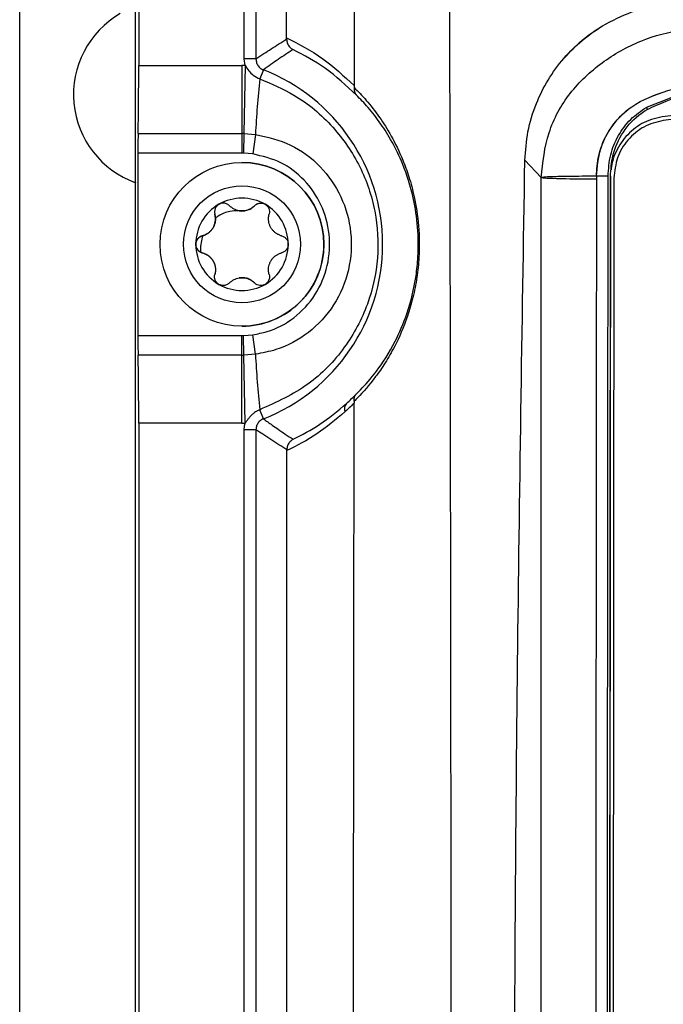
# Model space of a CAD drawing. Header units: millimetres. Extents: x -0.201 to 0.721, y -0.195 to 0.483.
# Tile 74 of 188: x 0.027 to 0.055, y 0.212 to 0.254. Entities that reach past the tile are written whole.
import ezdxf

# ---------------------------------------------------------------- set-up
doc = ezdxf.new("R2010")
doc.units = ezdxf.units.MM

msp = doc.modelspace()

# ---------------------------------------------------------------- linework, layer by layer
at = {"color": 7, "linetype": 'Continuous', "lineweight": 25}
for p, q in [((0.027287, 0.04335), (0.027287, 0.27535)), ((0.032242, 0.043306), (0.032242, 0.275393)), ((0.032373, 0.275262), (0.032373, 0.251995)), ((0.036883, 0.252275), (0.036883, 0.270735)), ((0.037383, 0.270235), (0.037383, 0.252275)), ((0.038693, 0.253179), (0.038679, 0.265033)), ((0.041579, 0.264536), (0.041582, 0.251134)), ((0.038693, 0.253125), (0.038693, 0.253179)), ((0.037383, 0.252275), (0.036883, 0.252275)), ((0.036923, 0.251993), (0.036883, 0.252275)), ((0.032373, 0.251995), (0.036786, 0.251995)), ((0.036786, 0.251995), (0.036786, 0.249084)), ((0.036923, 0.251993), (0.036871, 0.249084)), ((0.037701, 0.251809), (0.037549, 0.25142)), ((0.05408, 0.250217), (0.054081, 0.250103)), ((0.032346, 0.249084), (0.036786, 0.249084)), ((0.036786, 0.249084), (0.036786, 0.248253)), ((0.036871, 0.249084), (0.036856, 0.248252)), ((0.036871, 0.249084), (0.037361, 0.249047)), ((0.037361, 0.249047), (0.037248, 0.248215)), ((0.032338, 0.248253), (0.032338, 0.240447)), ((0.036786, 0.248253), (0.032338, 0.248253)), ((0.037248, 0.248215), (0.036856, 0.248252)), ((0.04957, 0.247202), (0.048874, 0.247948)), ((0.04957, 0.247202), (0.048874, 0.247948)), ((0.036786, 0.24785), (0.036786, 0.24785)), ((0.04957, 0.169317), (0.04957, 0.247202)), ((0.052463, 0.171327), (0.052533, 0.247206)), ((0.052533, 0.247206), (0.052533, 0.247259)), ((0.052683, 0.247187), (0.052613, 0.17057)), ((0.03732, 0.245998), (0.03732, 0.245998)), ((0.035625, 0.245636), (0.035625, 0.245636)), ((0.036786, 0.245775), (0.036786, 0.245775)), ((0.035091, 0.244712), (0.035111, 0.244717)), ((0.035091, 0.244712), (0.035091, 0.244712)), ((0.035091, 0.243987), (0.035091, 0.243987)), ((0.035625, 0.243063), (0.035625, 0.243063)), ((0.036786, 0.242925), (0.036786, 0.242925)), ((0.03732, 0.242701), (0.03732, 0.242701)), ((0.036786, 0.24085), (0.036786, 0.24085)), ((0.032338, 0.240447), (0.036786, 0.240447)), ((0.036786, 0.239615), (0.036786, 0.240447)), ((0.036856, 0.240447), (0.037248, 0.240484)), ((0.036871, 0.239616), (0.036856, 0.240447)), ((0.037361, 0.239653), (0.037248, 0.240484)), ((0.036786, 0.239615), (0.032346, 0.239615)), ((0.036786, 0.236705), (0.036786, 0.239615)), ((0.037361, 0.239653), (0.036871, 0.239616)), ((0.036923, 0.236706), (0.036871, 0.239616)), ((0.041575, 0.237639), (0.041577, 0.237568)), ((0.037701, 0.23689), (0.037549, 0.237279)), ((0.036786, 0.236705), (0.032373, 0.236705)), ((0.032373, 0.236705), (0.032373, 0.081995)), ((0.037383, 0.236425), (0.036883, 0.236425)), ((0.036883, 0.082275), (0.036883, 0.236425)), ((0.037383, 0.236425), (0.037383, 0.082275)), ((0.038703, 0.235533), (0.038703, 0.235568))]:
    msp.add_line(p, q, dxfattribs=at)
for radius in [0.0035, 0.0025]:
    msp.add_circle((0.036786, 0.24435), radius, dxfattribs=at)
for centre, radius, start, end in [((0.033587, 0.25075), 0.004, 120, 250.360183), ((0.033587, 0.25075), 0.0040000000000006, 120, 250.359215), ((0.036786, 0.24435), 0.0076448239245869, 88.972348, 90), ((0.034786, 0.24435), 0.0080085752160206, 291.342022, 68.657978), ((0.081251, 0.246778), 0.0439485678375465, 173.936625, 177.040912), ((0.036786, 0.24435), 0.004734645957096, 88.972348, 90), ((0.036786, 0.24435), 0.0039031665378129, 88.972348, 90), ((0.036786, 0.24435), 0.0035, 0.001141, 90), ((0.036786, 0.24435), 0.0019749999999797, 60, 120), ((0.036786, 0.24435), 0.0019749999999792, 120, 179.998859), ((0.036786, 0.24435), 0.0019749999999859, 359.998859, 60), ((0.036786, 0.24435), 0.0014388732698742, 85.351691, 94.648309), ((0.036786, 0.246523), 0.0007483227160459, 261.035513, 278.964487), ((0.036786, 0.24435), 0.0019749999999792, 179.998859, 240), ((0.036786, 0.24435), 0.0035, 270, 0.001141), ((0.036786, 0.24435), 0.0019749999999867, 300, 359.998859), ((0.036786, 0.242176), 0.0007483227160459, 81.035513, 98.964487), ((0.036786, 0.24435), 0.0014388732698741, 265.351691, 274.648309), ((0.036786, 0.24435), 0.0019749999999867, 240, 300), ((0.036786, 0.24435), 0.0039031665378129, 270, 271.027652), ((0.036786, 0.24435), 0.0047346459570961, 270, 271.027652), ((0.081251, 0.241921), 0.0439485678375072, 182.959088, 186.063375), ((0.041516, 0.237313), 0.0003520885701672, 138.660682, 200.643107), ((0.036786, 0.24435), 0.0076448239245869, 270, 271.027652)]:
    msp.add_arc(centre, radius, start, end, dxfattribs=at)
for centre, major_axis, start_param, end_param in [((0.032312, 0.251995), (0, 0.003500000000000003), 3.730623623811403, 4.712388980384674), ((0.032356, 0.248253), (0, 0.001000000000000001), 0.5890309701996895, 1.57079632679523), ((0.032356, 0.240447), (0, 0.001000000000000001), 1.570796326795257, 2.552561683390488), ((0.032312, 0.236705), (0, 0.003500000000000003), 4.712388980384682, 5.694154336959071)]:
    msp.add_ellipse(centre, major_axis=major_axis, ratio=0.017435, start_param=start_param, end_param=end_param, dxfattribs=at)
for points, knots in [([(0.0457294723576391, 0.1598494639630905), (0.0457318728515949, 0.1644744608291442), (0.0457366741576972, 0.173725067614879), (0.045739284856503, 0.1922374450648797), (0.0457290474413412, 0.2140840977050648), (0.0456965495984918, 0.2392590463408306), (0.0456669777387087, 0.2551610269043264), (0.0456521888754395, 0.2631135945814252)], [0, 0, 0, 0, 0.1343739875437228, 0.2687657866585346, 0.5376709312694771, 0.7687896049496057, 1, 1, 1, 1]), ([(0.0495699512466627, 0.2472024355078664), (0.0496408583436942, 0.2478544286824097), (0.0497812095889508, 0.249144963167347), (0.0507355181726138, 0.2508641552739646), (0.0521341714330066, 0.2521709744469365), (0.0538003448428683, 0.2531138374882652), (0.055666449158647, 0.2536049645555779), (0.0575844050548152, 0.2536699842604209), (0.0594998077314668, 0.2538178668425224), (0.065884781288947, 0.2542284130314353), (0.0767853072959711, 0.2548249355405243), (0.0922625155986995, 0.2553150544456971), (0.107772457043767, 0.255483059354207), (0.1232757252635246, 0.2553142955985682), (0.1387434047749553, 0.254820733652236), (0.149644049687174, 0.2542240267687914), (0.1560376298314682, 0.2538179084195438), (0.1579573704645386, 0.2536697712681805), (0.1598795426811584, 0.2536073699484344), (0.1617508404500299, 0.2531222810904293), (0.1634237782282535, 0.252182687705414), (0.1648248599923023, 0.2508718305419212), (0.1657845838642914, 0.2491499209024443), (0.1659263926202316, 0.2478557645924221), (0.165998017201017, 0.2472021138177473)], [0, 0, 0, 0, 0.0157368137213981, 0.0311489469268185, 0.046390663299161, 0.0618526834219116, 0.0774333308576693, 0.0931357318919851, 0.1088326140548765, 0.1245159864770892, 0.2497291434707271, 0.3748530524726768, 0.4999727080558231, 0.6248925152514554, 0.7498496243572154, 0.8751996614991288, 0.8909158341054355, 0.9066465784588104, 0.9223867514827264, 0.9379997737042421, 0.9534849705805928, 0.9687634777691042, 0.9842230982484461, 1, 1, 1, 1]), ([(0.0495699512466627, 0.2472024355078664), (0.0496408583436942, 0.2478544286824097), (0.0497812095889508, 0.249144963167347), (0.0507355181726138, 0.2508641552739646), (0.0521341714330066, 0.2521709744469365), (0.0538003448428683, 0.2531138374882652), (0.055666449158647, 0.2536049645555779), (0.0575844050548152, 0.2536699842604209), (0.0594998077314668, 0.2538178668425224), (0.065884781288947, 0.2542284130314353), (0.0767853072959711, 0.2548249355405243), (0.0922625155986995, 0.2553150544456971), (0.107772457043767, 0.255483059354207), (0.1232757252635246, 0.2553142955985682), (0.1387434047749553, 0.254820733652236), (0.149644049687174, 0.2542240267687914), (0.1560376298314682, 0.2538179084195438), (0.1579573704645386, 0.2536697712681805), (0.1598795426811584, 0.2536073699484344), (0.1617508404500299, 0.2531222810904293), (0.1634237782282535, 0.252182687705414), (0.1648248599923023, 0.2508718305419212), (0.1657845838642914, 0.2491499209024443), (0.1659263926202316, 0.2478557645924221), (0.165998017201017, 0.2472021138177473)], [0, 0, 0, 0, 0.0157368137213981, 0.0311489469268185, 0.046390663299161, 0.0618526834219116, 0.0774333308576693, 0.0931357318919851, 0.1088326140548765, 0.1245159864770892, 0.2497291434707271, 0.3748530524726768, 0.4999727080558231, 0.6248925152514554, 0.7498496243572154, 0.8751996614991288, 0.8909158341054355, 0.9066465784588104, 0.9223867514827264, 0.9379997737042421, 0.9534849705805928, 0.9687634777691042, 0.9842230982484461, 1, 1, 1, 1]), ([(0.0521973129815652, 0.2536934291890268), (0.0526061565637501, 0.2539127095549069), (0.0534245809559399, 0.254351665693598), (0.0543344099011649, 0.254520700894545), (0.0547897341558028, 0.2546052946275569)], [0, 0, 0, 0, 0.4995496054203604, 1, 1, 1, 1]), ([(0.0521973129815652, 0.2536934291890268), (0.0526061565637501, 0.2539127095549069), (0.0534245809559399, 0.254351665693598), (0.0543344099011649, 0.254520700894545), (0.0547897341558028, 0.2546052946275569)], [0, 0, 0, 0, 0.4995496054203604, 1, 1, 1, 1]), ([(0.0488742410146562, 0.2479483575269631), (0.0489032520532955, 0.2483549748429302), (0.048962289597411, 0.2491824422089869), (0.0493210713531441, 0.2503391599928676), (0.0498439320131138, 0.2513979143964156), (0.0505034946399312, 0.2523009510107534), (0.0512899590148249, 0.2530886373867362), (0.0518923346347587, 0.2534901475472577), (0.0521973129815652, 0.2536934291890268)], [0, 0, 0, 0, 0.1759170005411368, 0.3579915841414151, 0.5193399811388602, 0.6853157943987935, 0.8406777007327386, 1, 1, 1, 1]), ([(0.0488742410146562, 0.2479483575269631), (0.0489032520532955, 0.2483549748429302), (0.0489622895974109, 0.2491824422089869), (0.0493210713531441, 0.2503391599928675), (0.0498439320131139, 0.2513979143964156), (0.0505034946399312, 0.2523009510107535), (0.051289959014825, 0.2530886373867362), (0.0518923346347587, 0.2534901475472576), (0.0521973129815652, 0.2536934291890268)], [0, 0, 0, 0, 0.1759170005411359, 0.3579915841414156, 0.5193399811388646, 0.6853157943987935, 0.8406777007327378, 1, 1, 1, 1]), ([(0.050480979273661, 0.2522307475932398), (0.050721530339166, 0.2524917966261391), (0.0512087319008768, 0.2530205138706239), (0.0518234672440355, 0.2534662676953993), (0.0521650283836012, 0.2536738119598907), (0.0521973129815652, 0.2536934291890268)], [0, 0, 0, 0, 0.4689572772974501, 0.9498054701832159, 1, 1, 1, 1]), ([(0.0373825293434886, 0.2522747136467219), (0.0374948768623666, 0.2523508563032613), (0.0377118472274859, 0.2524979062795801), (0.0381485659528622, 0.2527844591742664), (0.0384729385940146, 0.2529873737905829), (0.0386926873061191, 0.2531248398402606)], [0, 0, 0, 0, 0.2572548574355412, 0.4968216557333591, 1, 1, 1, 1]), ([(0.0386926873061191, 0.2531248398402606), (0.0386981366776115, 0.2530684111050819), (0.0387090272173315, 0.2529556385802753), (0.0387934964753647, 0.2528069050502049), (0.0388868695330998, 0.2527212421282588), (0.0389494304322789, 0.2526848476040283), (0.0389640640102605, 0.2526773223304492), (0.0389656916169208, 0.2526764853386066)], [0, 0, 0, 0, 0.2992953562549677, 0.5981401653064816, 0.9084773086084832, 0.9898204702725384, 1, 1, 1, 1]), ([(0.0386927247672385, 0.2531789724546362), (0.0392178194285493, 0.2529100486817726), (0.0402227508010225, 0.252395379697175), (0.0411428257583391, 0.2515419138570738), (0.041582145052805, 0.2511343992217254)], [0, 0, 0, 0, 0.5225179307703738, 0.9999999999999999, 0.9999999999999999, 0.9999999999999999, 0.9999999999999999]), ([(0.0389656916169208, 0.2526764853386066), (0.0387531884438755, 0.2525364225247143), (0.0384391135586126, 0.2523294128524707), (0.0380178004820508, 0.2520370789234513), (0.037808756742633, 0.251886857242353), (0.0377005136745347, 0.2518090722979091)], [0, 0, 0, 0, 0.5021983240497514, 0.7422377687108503, 1, 1, 1, 1]), ([(0.0416769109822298, 0.2507274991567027), (0.0412431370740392, 0.2511331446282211), (0.0403771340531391, 0.2519429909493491), (0.039435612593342, 0.2524322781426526), (0.0389656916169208, 0.2526764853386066)], [0, 0, 0, 0, 0.5008919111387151, 1, 1, 1, 1]), ([(0.0519324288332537, 0.2472594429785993), (0.0519514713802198, 0.2475591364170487), (0.051989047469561, 0.2481505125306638), (0.0523093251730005, 0.2489767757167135), (0.0527876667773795, 0.2496912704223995), (0.0536362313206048, 0.250456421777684), (0.05500517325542, 0.2509455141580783), (0.0576178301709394, 0.2517202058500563), (0.0614089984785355, 0.2517948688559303), (0.0661429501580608, 0.2520614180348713), (0.0709101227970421, 0.2522511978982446), (0.0756764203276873, 0.2524303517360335), (0.0804489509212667, 0.2525812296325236), (0.0873855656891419, 0.252766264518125), (0.096497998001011, 0.2529309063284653), (0.1089076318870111, 0.2530055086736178), (0.1224406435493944, 0.2529007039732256), (0.1370771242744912, 0.2525479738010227), (0.1476098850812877, 0.2521554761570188), (0.1540760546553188, 0.2518209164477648), (0.1564978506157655, 0.2517360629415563), (0.1585009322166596, 0.2515218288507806), (0.1600345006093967, 0.2511184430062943), (0.1611196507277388, 0.2507437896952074), (0.1620827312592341, 0.2503297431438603), (0.1627834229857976, 0.2496863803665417), (0.1632620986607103, 0.2489707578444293), (0.1635810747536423, 0.2481420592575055), (0.1636172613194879, 0.2475496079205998), (0.163635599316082, 0.2472493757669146)], [0, 0, 0, 0, 0.0077074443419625, 0.0152088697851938, 0.0225632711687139, 0.0298072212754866, 0.0443998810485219, 0.0596539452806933, 0.1007292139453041, 0.1419542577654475, 0.183125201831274, 0.2242542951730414, 0.2653533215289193, 0.3064340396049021, 0.4032309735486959, 0.4999680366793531, 0.625507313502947, 0.7511557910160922, 0.877183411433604, 0.898245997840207, 0.9193327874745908, 0.9402428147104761, 0.950484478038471, 0.9604705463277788, 0.9701394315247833, 0.9773971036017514, 0.9847654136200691, 0.9922796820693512, 1, 1, 1, 1]), ([(0.0519324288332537, 0.2472594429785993), (0.0519672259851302, 0.2476571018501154), (0.0520357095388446, 0.2484397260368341), (0.0525898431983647, 0.2494797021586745), (0.0535442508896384, 0.2504247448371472), (0.0550061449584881, 0.250944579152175), (0.0568703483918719, 0.2515027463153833), (0.0590698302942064, 0.2517348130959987), (0.0614868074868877, 0.2518215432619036), (0.0679489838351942, 0.2521567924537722), (0.0784795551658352, 0.2525503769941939), (0.0931197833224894, 0.252901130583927), (0.1077785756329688, 0.2530138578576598), (0.1224342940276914, 0.2529008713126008), (0.1370696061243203, 0.2525482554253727), (0.1476014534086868, 0.2521556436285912), (0.1540670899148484, 0.2518214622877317), (0.156488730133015, 0.2517361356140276), (0.158491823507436, 0.2515235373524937), (0.1600258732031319, 0.251121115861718), (0.1611109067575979, 0.2507468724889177), (0.1621626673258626, 0.2502970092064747), (0.1629749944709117, 0.2494812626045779), (0.1635322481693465, 0.2484417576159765), (0.163600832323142, 0.2476577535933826), (0.163635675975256, 0.2472594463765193)], [0, 0, 0, 0, 0.0102082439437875, 0.0200906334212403, 0.0297538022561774, 0.0443478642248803, 0.0596033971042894, 0.0804914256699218, 0.1015563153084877, 0.122598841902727, 0.2485707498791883, 0.3743174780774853, 0.4999714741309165, 0.6255241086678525, 0.7511858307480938, 0.8772265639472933, 0.8982913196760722, 0.9193802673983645, 0.94029413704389, 0.9505385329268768, 0.960528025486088, 0.9701999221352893, 0.9798802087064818, 0.9897782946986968, 0.9999999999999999, 0.9999999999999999, 0.9999999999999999, 0.9999999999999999]), ([(0.0373825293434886, 0.2522747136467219), (0.0373880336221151, 0.2522184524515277), (0.0373990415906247, 0.2521059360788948), (0.0374853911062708, 0.2519568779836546), (0.0375928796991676, 0.2518581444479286), (0.0376722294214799, 0.2518219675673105), (0.0377005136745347, 0.2518090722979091)], [0, 0, 0, 0, 0.2814095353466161, 0.5627889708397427, 0.8441558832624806, 1, 1, 1, 1]), ([(0.0540798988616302, 0.2502172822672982), (0.0545631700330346, 0.250412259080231), (0.0555502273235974, 0.2508104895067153), (0.0581152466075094, 0.2514268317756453), (0.0618089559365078, 0.2515154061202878), (0.066510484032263, 0.2517242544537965), (0.0712341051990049, 0.251882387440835), (0.0759595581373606, 0.252028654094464), (0.0836156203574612, 0.2522284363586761), (0.0942217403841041, 0.2524291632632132), (0.1032643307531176, 0.2524605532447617), (0.1077841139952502, 0.2524762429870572)], [0, 0, 0, 0, 0.0291495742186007, 0.0595365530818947, 0.1472303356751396, 0.2352764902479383, 0.3232134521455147, 0.4110655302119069, 0.4988560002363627, 0.7495117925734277, 1, 1, 1, 1]), ([(0.1077841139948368, 0.2523761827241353), (0.1061239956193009, 0.252373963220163), (0.1011433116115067, 0.2523673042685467), (0.0928448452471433, 0.2522903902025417), (0.0813829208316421, 0.2520890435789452), (0.0715812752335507, 0.2518031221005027), (0.0642762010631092, 0.2515347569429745), (0.0609379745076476, 0.2513878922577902), (0.0580664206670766, 0.2513002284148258), (0.0557319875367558, 0.2508378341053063), (0.0543532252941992, 0.2502241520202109), (0.0540805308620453, 0.250102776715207)], [0, 0, 0, 0, 0.09200667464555, 0.2760382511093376, 0.4600699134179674, 0.7285096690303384, 0.8220242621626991, 0.8687941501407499, 0.9155720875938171, 0.9833016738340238, 0.9999999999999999, 0.9999999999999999, 0.9999999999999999, 0.9999999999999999]), ([(0.0369230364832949, 0.2519932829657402), (0.0370250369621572, 0.2518421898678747), (0.0371894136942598, 0.2515986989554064), (0.0374497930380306, 0.2514693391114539), (0.0375485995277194, 0.2514202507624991)], [0, 0, 0, 0, 0.6205286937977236, 1, 1, 1, 1]), ([(0.1629944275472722, 0.2475323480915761), (0.1629840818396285, 0.2476442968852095), (0.162946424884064, 0.2480517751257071), (0.1626233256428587, 0.2487040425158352), (0.1620130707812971, 0.2493592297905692), (0.1612348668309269, 0.2497621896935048), (0.1604115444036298, 0.2498491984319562), (0.1593595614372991, 0.2499240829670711), (0.1544356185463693, 0.2503474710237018), (0.1456423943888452, 0.2509726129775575), (0.1332237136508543, 0.2516139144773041), (0.1207958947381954, 0.2520011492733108), (0.108360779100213, 0.2521384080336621), (0.0959271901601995, 0.252024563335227), (0.0834984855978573, 0.2516599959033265), (0.0731459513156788, 0.2511467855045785), (0.0655489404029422, 0.2506545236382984), (0.0611576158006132, 0.2503313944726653), (0.0582158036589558, 0.2500990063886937), (0.0563488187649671, 0.2499301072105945), (0.0551004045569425, 0.2498535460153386), (0.0541755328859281, 0.2497183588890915), (0.0533918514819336, 0.2492237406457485), (0.052838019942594, 0.2485286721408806), (0.0525908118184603, 0.2479211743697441), (0.0525653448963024, 0.2475797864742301), (0.0525618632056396, 0.2475331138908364)], [0, 0, 0, 0, 0.0029778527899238, 0.0108389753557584, 0.0187006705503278, 0.0265232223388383, 0.0334670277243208, 0.0405108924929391, 0.0545879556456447, 0.1646509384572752, 0.2747129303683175, 0.3848199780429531, 0.4948819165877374, 0.6049886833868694, 0.7150506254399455, 0.8251125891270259, 0.8802682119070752, 0.9172564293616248, 0.9420483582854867, 0.9586748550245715, 0.9669881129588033, 0.9753647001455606, 0.9831415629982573, 0.9909122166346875, 0.998757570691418, 1, 1, 1, 1]), ([(0.1628858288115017, 0.2471873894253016), (0.1628556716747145, 0.2474809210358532), (0.1627953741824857, 0.2480678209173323), (0.1623265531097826, 0.24883680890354), (0.1616437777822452, 0.2494150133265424), (0.1604968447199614, 0.2497527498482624), (0.1590204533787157, 0.2497607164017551), (0.1555001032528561, 0.2501197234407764), (0.1478487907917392, 0.2506277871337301), (0.1360759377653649, 0.2513429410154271), (0.1219299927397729, 0.2518175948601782), (0.107781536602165, 0.2519841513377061), (0.093636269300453, 0.2518175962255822), (0.079496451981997, 0.2513429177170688), (0.0677274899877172, 0.2506286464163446), (0.0600773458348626, 0.2501199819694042), (0.056556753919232, 0.249761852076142), (0.0550801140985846, 0.2497522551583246), (0.0539304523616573, 0.2494186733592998), (0.0532445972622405, 0.2488402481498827), (0.0527735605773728, 0.2480699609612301), (0.0527129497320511, 0.2474815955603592), (0.0526826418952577, 0.2471873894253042)], [0, 0, 0, 0, 0.0077407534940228, 0.015477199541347, 0.0232122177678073, 0.0309419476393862, 0.0465804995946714, 0.0622191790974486, 0.1247730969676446, 0.2498775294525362, 0.374980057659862, 0.5000428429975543, 0.6250508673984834, 0.7500683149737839, 0.8751517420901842, 0.9377032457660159, 0.9533421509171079, 0.9689810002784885, 0.9767319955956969, 0.9844845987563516, 0.9922416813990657, 0.9999999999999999, 0.9999999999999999, 0.9999999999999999, 0.9999999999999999]), ([(0.0375485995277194, 0.2514202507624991), (0.0380451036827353, 0.2512112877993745), (0.0392048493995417, 0.2507231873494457), (0.0407106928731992, 0.249445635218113), (0.0418940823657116, 0.2477221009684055), (0.0425479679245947, 0.2457845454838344), (0.04266287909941, 0.2437552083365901), (0.0422257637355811, 0.2417369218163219), (0.0412161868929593, 0.2398624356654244), (0.0396524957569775, 0.2382308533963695), (0.0382624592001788, 0.2376020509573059), (0.0375485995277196, 0.2372791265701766)], [0, 0, 0, 0, 0.08718107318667, 0.203639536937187, 0.3146386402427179, 0.4232760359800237, 0.5314626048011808, 0.6409605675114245, 0.7541963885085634, 0.8737664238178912, 1, 1, 1, 1]), ([(0.04157811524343, 0.2510547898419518), (0.0415794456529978, 0.2510534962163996), (0.0417437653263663, 0.2508937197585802), (0.0420928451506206, 0.2505285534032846), (0.0426323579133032, 0.2498481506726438), (0.0431669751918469, 0.2490101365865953), (0.0435967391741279, 0.2481422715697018), (0.0439270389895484, 0.2472434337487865), (0.0441781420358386, 0.2463216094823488), (0.0443616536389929, 0.2451557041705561), (0.0443776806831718, 0.2439433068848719), (0.0442678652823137, 0.2429062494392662), (0.0440971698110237, 0.2420529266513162), (0.0437868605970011, 0.241008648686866), (0.043368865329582, 0.240065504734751), (0.0429003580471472, 0.2392581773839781), (0.0423488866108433, 0.2384662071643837), (0.041907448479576, 0.2379697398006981), (0.041627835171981, 0.2376910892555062), (0.0415755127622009, 0.237640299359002), (0.0415745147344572, 0.2376393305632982)], [0, 0, 0, 0, 0.0007120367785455, 0.0879440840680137, 0.1759210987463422, 0.2495610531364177, 0.3246691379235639, 0.3684717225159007, 0.4133103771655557, 0.4709160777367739, 0.5286362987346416, 0.5655681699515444, 0.6061223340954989, 0.648318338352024, 0.7301934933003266, 0.7887640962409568, 0.8481575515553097, 0.970821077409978, 0.9994434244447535, 1, 1, 1, 1]), ([(0.04157811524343, 0.2510547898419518), (0.0415779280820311, 0.2509948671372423), (0.0415775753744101, 0.2508819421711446), (0.0416327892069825, 0.2507802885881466), (0.0416695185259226, 0.2507357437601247), (0.0416756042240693, 0.2507289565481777), (0.0416769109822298, 0.2507274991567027)], [0, 0, 0, 0, 0.4877382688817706, 0.9191478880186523, 0.9826389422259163, 1, 1, 1, 1]), ([(0.041582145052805, 0.2511343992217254), (0.0415818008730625, 0.2511131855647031), (0.0415813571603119, 0.2510858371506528), (0.0415787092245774, 0.2510604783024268), (0.04157811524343, 0.2510547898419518)], [0, 0, 0, 0, 0.7756814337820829, 1, 1, 1, 1]), ([(0.0416749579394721, 0.237958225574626), (0.0417309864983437, 0.2380133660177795), (0.0419884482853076, 0.2382667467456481), (0.042525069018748, 0.2388741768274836), (0.043243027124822, 0.2399594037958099), (0.0438601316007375, 0.2413525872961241), (0.0441978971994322, 0.2426612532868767), (0.0443339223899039, 0.2439551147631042), (0.0443188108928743, 0.2451112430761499), (0.0440973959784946, 0.2465227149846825), (0.0436912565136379, 0.2477524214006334), (0.0431948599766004, 0.248764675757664), (0.0426882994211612, 0.2495648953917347), (0.0421655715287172, 0.2502302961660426), (0.0418403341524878, 0.2505612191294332), (0.0416769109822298, 0.2507274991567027)], [0, 0, 0, 0, 0.0330113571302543, 0.1516934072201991, 0.2738191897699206, 0.3548918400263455, 0.4356077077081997, 0.4715507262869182, 0.5276562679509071, 0.5839392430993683, 0.6711311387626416, 0.7444729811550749, 0.819611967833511, 0.9093597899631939, 1, 1, 1, 1]), ([(0.0524326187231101, 0.247258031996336), (0.0524518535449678, 0.2475658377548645), (0.0524897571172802, 0.2481723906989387), (0.0528432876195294, 0.249007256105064), (0.0533624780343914, 0.2497273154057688), (0.0538417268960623, 0.250054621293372), (0.0540798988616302, 0.2502172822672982)], [0, 0, 0, 0, 0.258941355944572, 0.5102621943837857, 0.7566153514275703, 1, 1, 1, 1]), ([(0.0525326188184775, 0.2472592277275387), (0.0525512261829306, 0.2475548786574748), (0.052593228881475, 0.2482222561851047), (0.0530369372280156, 0.2491818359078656), (0.0536118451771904, 0.2498064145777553), (0.0540020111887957, 0.2500531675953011), (0.0540804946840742, 0.2501028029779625)], [0, 0, 0, 0, 0.260879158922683, 0.5888866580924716, 0.9173028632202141, 1, 1, 1, 1]), ([(0.0373613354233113, 0.2490467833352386), (0.0378748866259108, 0.2489303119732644), (0.038902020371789, 0.2486973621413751), (0.0401839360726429, 0.2477257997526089), (0.0410896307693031, 0.2464165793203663), (0.0415193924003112, 0.2448598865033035), (0.0414198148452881, 0.2432312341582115), (0.0407847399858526, 0.2417172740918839), (0.0396861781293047, 0.2405222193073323), (0.0384660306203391, 0.2398566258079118), (0.0376554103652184, 0.2397069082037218), (0.0373613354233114, 0.2396525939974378)], [0, 0, 0, 0, 0.1153580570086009, 0.2307231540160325, 0.3459045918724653, 0.4624026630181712, 0.5809511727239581, 0.7002679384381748, 0.818173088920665, 0.9340372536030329, 1, 1, 1, 1]), ([(0.0372478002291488, 0.2404843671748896), (0.0374526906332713, 0.2405230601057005), (0.0380801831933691, 0.2406415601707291), (0.0390591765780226, 0.2411644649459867), (0.0399734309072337, 0.2421565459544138), (0.0405017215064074, 0.2434225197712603), (0.0405816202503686, 0.2447786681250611), (0.0402283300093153, 0.2460602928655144), (0.0394995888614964, 0.2471272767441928), (0.0384785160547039, 0.2479207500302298), (0.0376580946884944, 0.2481169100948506), (0.0372478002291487, 0.2482150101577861)], [0, 0, 0, 0, 0.0566592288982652, 0.1735232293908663, 0.2943793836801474, 0.4174618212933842, 0.5393501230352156, 0.6576920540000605, 0.7725496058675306, 0.8862515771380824, 1, 1, 1, 1]), ([(0.0486420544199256, 0.1602073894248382), (0.0486345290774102, 0.1608145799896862), (0.0485383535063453, 0.168574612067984), (0.0484143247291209, 0.1834941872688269), (0.048396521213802, 0.2049738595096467), (0.0485295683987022, 0.2264637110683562), (0.048759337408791, 0.2407860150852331), (0.0488742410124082, 0.2479483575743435)], [0, 0, 0, 0, 0.0207649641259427, 0.2653809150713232, 0.5100716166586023, 0.7549950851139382, 1, 1, 1, 1]), ([(0.0519315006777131, 0.247132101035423), (0.0517271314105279, 0.2471327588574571), (0.0513086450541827, 0.2471341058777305), (0.0506968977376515, 0.2471413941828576), (0.0500874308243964, 0.2471551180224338), (0.0496625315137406, 0.2471764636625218), (0.0496014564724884, 0.2471933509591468), (0.0495698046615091, 0.2472021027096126)], [0, 0, 0, 0, 0.1218623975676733, 0.2495372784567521, 0.4273377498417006, 0.7032208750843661, 1, 1, 1, 1]), ([(0.0519324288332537, 0.2472594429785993), (0.0517240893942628, 0.2472588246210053), (0.0513062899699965, 0.2472575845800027), (0.0507762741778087, 0.2472522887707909), (0.0503581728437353, 0.2472453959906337), (0.0499459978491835, 0.247234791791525), (0.0496430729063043, 0.2472200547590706), (0.0495943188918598, 0.2472083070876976), (0.0495699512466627, 0.2472024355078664)], [0, 0, 0, 0, 0.1243322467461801, 0.2493332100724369, 0.3745260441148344, 0.5005391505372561, 0.7503654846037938, 1, 1, 1, 1]), ([(0.0519324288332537, 0.2472594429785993), (0.0517241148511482, 0.2472588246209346), (0.0513063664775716, 0.2472575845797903), (0.0507759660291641, 0.2472522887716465), (0.0503593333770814, 0.2472453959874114), (0.0499411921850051, 0.2472348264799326), (0.0497924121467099, 0.2472260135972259), (0.0496937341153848, 0.2472201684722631)], [0, 0, 0, 0, 0.1660581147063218, 0.3330093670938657, 0.5002168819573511, 0.6685199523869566, 1, 1, 1, 1]), ([(0.0519315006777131, 0.247132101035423), (0.0519305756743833, 0.2456575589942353), (0.0519288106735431, 0.2428439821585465), (0.0519246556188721, 0.238618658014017), (0.0519191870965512, 0.2325363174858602), (0.0519093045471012, 0.2218228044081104), (0.0518943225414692, 0.2052767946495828), (0.0518803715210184, 0.1904532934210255), (0.0518712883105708, 0.1799895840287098), (0.0518669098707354, 0.1761060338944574), (0.051865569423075, 0.1731628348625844), (0.0518603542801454, 0.1712289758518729), (0.0518701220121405, 0.1693913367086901), (0.0518339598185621, 0.1678168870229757), (0.052213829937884, 0.1664893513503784), (0.052654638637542, 0.1658391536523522), (0.0528749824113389, 0.1655141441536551)], [0, 0, 0, 0, 0.0540862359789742, 0.1032020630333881, 0.1549541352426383, 0.2771190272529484, 0.4959737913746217, 0.761377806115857, 0.8203142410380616, 0.8794604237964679, 0.9037059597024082, 0.9282012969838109, 0.9503119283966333, 0.9711689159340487, 0.9855884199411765, 1, 1, 1, 1]), ([(0.0519324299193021, 0.2472594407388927), (0.0519321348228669, 0.2472382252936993), (0.0519315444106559, 0.2471957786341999), (0.0519315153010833, 0.247153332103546), (0.0519315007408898, 0.2471321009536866)], [0, 0, 0, 0, 0.4998142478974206, 1, 1, 1, 1]), ([(0.0524326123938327, 0.2472584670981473), (0.052349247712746, 0.2472586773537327), (0.0521825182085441, 0.2472590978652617), (0.0520157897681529, 0.2472596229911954), (0.0519324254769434, 0.2472598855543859)], [0, 0, 0, 0, 0.4999995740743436, 1, 1, 1, 1]), ([(0.0523604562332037, 0.1683810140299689), (0.0523664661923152, 0.1749537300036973), (0.0523784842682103, 0.1880971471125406), (0.0523972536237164, 0.2086058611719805), (0.0524130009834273, 0.2257794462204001), (0.0524239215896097, 0.237804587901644), (0.0524288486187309, 0.2430978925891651), (0.0524308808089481, 0.2454274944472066), (0.0524319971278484, 0.2465480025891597), (0.0524323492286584, 0.2470410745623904), (0.0524325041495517, 0.2472580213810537)], [0, 0, 0, 0, 0.2499601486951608, 0.4998436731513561, 0.7797991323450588, 0.9030831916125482, 0.9573518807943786, 0.9812341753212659, 0.9917432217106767, 1, 1, 1, 1]), ([(0.0525326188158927, 0.2472592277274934), (0.052531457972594, 0.2459918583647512), (0.0525279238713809, 0.2421334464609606), (0.0525196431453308, 0.2330921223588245), (0.0525101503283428, 0.2227229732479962), (0.0524982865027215, 0.2097591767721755), (0.0524887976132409, 0.1993865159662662), (0.0524793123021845, 0.1890138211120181), (0.0524724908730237, 0.1815522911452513), (0.0524666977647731, 0.1752141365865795), (0.0524632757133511, 0.171469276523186), (0.0524619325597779, 0.169999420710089)], [0, 0, 0, 0, 0.0492403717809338, 0.1499086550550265, 0.3512484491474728, 0.4519167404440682, 0.6532565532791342, 0.753924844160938, 0.854593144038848, 0.9429278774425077, 1, 1, 1, 1]), ([(0.0359851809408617, 0.2461047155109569), (0.0359706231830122, 0.2461063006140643), (0.035916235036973, 0.2461122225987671), (0.0358224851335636, 0.2460784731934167), (0.0357238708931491, 0.2460121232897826), (0.0356528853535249, 0.2459196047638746), (0.0356130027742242, 0.2458106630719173), (0.0356076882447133, 0.2457126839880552), (0.0356205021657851, 0.2456559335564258), (0.0356249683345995, 0.245636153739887)], [0, 0, 0, 0, 0.0637258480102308, 0.2380813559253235, 0.3988430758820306, 0.5594445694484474, 0.7245864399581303, 0.9040072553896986, 1, 1, 1, 1]), ([(0.035798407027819, 0.2460600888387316), (0.0357656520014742, 0.246036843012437), (0.0357001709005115, 0.2459903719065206), (0.0356365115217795, 0.2458866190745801), (0.0356063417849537, 0.2457699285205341), (0.0356121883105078, 0.245684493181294), (0.0356236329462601, 0.2456410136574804), (0.0356249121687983, 0.2456361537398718)], [0, 0, 0, 0, 0.2355200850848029, 0.4708319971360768, 0.7119519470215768, 0.9678034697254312, 1, 1, 1, 1]), ([(0.0362522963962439, 0.2459983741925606), (0.0362191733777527, 0.2460260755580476), (0.0361528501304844, 0.2460815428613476), (0.0360527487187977, 0.2461076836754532), (0.0359577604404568, 0.2461119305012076), (0.0358801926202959, 0.2461008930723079), (0.0358214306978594, 0.2460715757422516), (0.035798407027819, 0.2460600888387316)], [0, 0, 0, 0, 0.2724766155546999, 0.545588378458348, 0.6126147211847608, 0.8482175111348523, 1, 1, 1, 1]), ([(0.0366693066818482, 0.2457838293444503), (0.0365918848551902, 0.2458029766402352), (0.0364311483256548, 0.245842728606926), (0.0363133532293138, 0.2459452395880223), (0.0362522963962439, 0.2459983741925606)], [0, 0, 0, 0, 0.4816691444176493, 1, 1, 1, 1]), ([(0.036785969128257, 0.2457746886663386), (0.0368561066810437, 0.2457806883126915), (0.0369959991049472, 0.2457926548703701), (0.0371803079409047, 0.2458758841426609), (0.0372732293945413, 0.2459576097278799), (0.0373195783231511, 0.2459983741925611)], [0, 0, 0, 0, 0.3350855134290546, 0.6683427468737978, 1, 1, 1, 1]), ([(0.037319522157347, 0.2459983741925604), (0.0372585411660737, 0.2459452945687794), (0.0371407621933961, 0.245842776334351), (0.0369800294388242, 0.2458030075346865), (0.0369025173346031, 0.2457838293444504)], [0, 0, 0, 0, 0.517757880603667, 1, 1, 1, 1]), ([(0.037319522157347, 0.2459983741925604), (0.0373526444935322, 0.2460260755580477), (0.0374189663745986, 0.2460815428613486), (0.0375190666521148, 0.246107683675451), (0.0376140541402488, 0.24611193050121), (0.0376916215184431, 0.2461008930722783), (0.0377503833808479, 0.2460715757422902), (0.0377734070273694, 0.2460600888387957)], [0, 0, 0, 0, 0.2724766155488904, 0.5455883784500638, 0.6126147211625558, 0.8482175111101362, 1, 1, 1, 1]), ([(0.0373195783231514, 0.2459983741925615), (0.0373329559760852, 0.2460107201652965), (0.0373811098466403, 0.2460551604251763), (0.0374713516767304, 0.2461038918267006), (0.0375552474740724, 0.2461044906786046), (0.0375867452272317, 0.2461047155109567)], [0, 0, 0, 0, 0.1937142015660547, 0.6972888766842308, 1, 1, 1, 1]), ([(0.0377734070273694, 0.2460600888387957), (0.0378061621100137, 0.2460368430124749), (0.0378716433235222, 0.2459903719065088), (0.0379353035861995, 0.2458866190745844), (0.0379654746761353, 0.2457699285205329), (0.0379596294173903, 0.2456844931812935), (0.0379481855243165, 0.2456410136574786), (0.0379469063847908, 0.2456361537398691)], [0, 0, 0, 0, 0.235520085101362, 0.470831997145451, 0.711951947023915, 0.9678034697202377, 1, 1, 1, 1]), ([(0.0356249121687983, 0.2456361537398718), (0.0356297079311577, 0.2456171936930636), (0.0356393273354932, 0.2455791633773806), (0.0356481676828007, 0.2455198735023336), (0.0356526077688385, 0.2454589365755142), (0.0356519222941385, 0.2453986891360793), (0.0356448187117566, 0.2453205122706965), (0.0356287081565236, 0.2452434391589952), (0.0356034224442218, 0.2451687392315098), (0.035572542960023, 0.2450967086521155), (0.0355333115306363, 0.2450284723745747), (0.0354864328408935, 0.244965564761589), (0.0354344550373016, 0.2449061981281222), (0.0353759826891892, 0.2448535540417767), (0.0353118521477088, 0.2448081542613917), (0.0352603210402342, 0.2447774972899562), (0.0352059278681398, 0.2447509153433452), (0.0351495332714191, 0.2447284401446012), (0.0351107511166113, 0.2447174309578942), (0.0350912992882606, 0.2447119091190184)], [0, 0, 0, 0, 0.0515560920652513, 0.1034118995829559, 0.1562665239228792, 0.2094962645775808, 0.2573940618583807, 0.3548995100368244, 0.4047043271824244, 0.4512981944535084, 0.5465125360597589, 0.5952952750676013, 0.64306588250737, 0.7405172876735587, 0.7902694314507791, 0.8418227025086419, 0.8937351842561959, 0.9467011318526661, 1, 1, 1, 1]), ([(0.0351113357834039, 0.2447173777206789), (0.0351265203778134, 0.2447220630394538), (0.0351569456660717, 0.2447314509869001), (0.0352021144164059, 0.2447495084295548), (0.035246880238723, 0.244770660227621), (0.0352889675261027, 0.2447941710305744), (0.0353282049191, 0.2448194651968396), (0.0353647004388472, 0.2448462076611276), (0.0354002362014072, 0.2448757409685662), (0.0354343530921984, 0.2449079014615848), (0.0354667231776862, 0.2449425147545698), (0.035497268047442, 0.2449796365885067), (0.0355258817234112, 0.2450194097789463), (0.0355529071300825, 0.2450627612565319), (0.0355776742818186, 0.2451094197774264), (0.0355997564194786, 0.2451594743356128), (0.0356182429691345, 0.2452113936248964), (0.0356326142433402, 0.2452637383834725), (0.0356429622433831, 0.2453156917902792), (0.0356494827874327, 0.2453670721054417), (0.0356526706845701, 0.245418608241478), (0.0356518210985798, 0.2454526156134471), (0.0356513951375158, 0.2454696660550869)], [0, 0, 0, 0, 0.0514173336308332, 0.103024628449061, 0.1552643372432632, 0.2077434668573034, 0.2531630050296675, 0.2987774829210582, 0.3450551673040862, 0.3915888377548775, 0.437485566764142, 0.4836855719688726, 0.5308984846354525, 0.5784851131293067, 0.6301535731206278, 0.6823172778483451, 0.7359919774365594, 0.7901541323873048, 0.8417950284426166, 0.8937818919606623, 0.9467449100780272, 1, 1, 1, 1]), ([(0.0356513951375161, 0.2454696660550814), (0.0356498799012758, 0.2454911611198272), (0.0356468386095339, 0.2455343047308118), (0.0356370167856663, 0.2455896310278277), (0.0356283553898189, 0.2456230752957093), (0.0356249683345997, 0.2456361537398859)], [0, 0, 0, 0, 0.3768037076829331, 0.7562979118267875, 1, 1, 1, 1]), ([(0.036641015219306, 0.2457888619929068), (0.0365177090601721, 0.2457850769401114), (0.0362144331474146, 0.245775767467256), (0.0358777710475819, 0.2456339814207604), (0.0356920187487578, 0.2454991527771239), (0.0356513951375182, 0.2454696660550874)], [0, 0, 0, 0, 0.3486651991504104, 0.8575545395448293, 1, 1, 1, 1]), ([(0.0384805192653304, 0.2447119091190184), (0.0384617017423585, 0.244717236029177), (0.0384239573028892, 0.2447279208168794), (0.0383681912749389, 0.2447499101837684), (0.038313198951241, 0.2447765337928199), (0.0382613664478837, 0.2448072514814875), (0.0381972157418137, 0.2448524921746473), (0.0381385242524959, 0.244904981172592), (0.0380864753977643, 0.2449642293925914), (0.0380395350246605, 0.2450269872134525), (0.0380000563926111, 0.2450950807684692), (0.0379690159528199, 0.2451671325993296), (0.037943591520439, 0.2452418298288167), (0.0379272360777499, 0.2453187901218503), (0.0379199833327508, 0.2453970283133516), (0.0379191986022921, 0.2454569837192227), (0.0379233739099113, 0.2455173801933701), (0.0379321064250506, 0.2455774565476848), (0.0379419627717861, 0.245616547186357), (0.0379469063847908, 0.2456361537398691)], [0, 0, 0, 0, 0.0515560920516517, 0.1034118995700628, 0.1562665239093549, 0.2094962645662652, 0.257394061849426, 0.3548995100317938, 0.4047043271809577, 0.4512981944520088, 0.5465125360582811, 0.5952952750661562, 0.6430658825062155, 0.740517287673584, 0.7902694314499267, 0.8418227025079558, 0.8937351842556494, 0.9467011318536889, 1, 1, 1, 1]), ([(0.0350913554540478, 0.2447119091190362), (0.0350586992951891, 0.2447006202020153), (0.0349823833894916, 0.2446742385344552), (0.0348845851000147, 0.2445867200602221), (0.0348216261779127, 0.2444656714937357), (0.0348047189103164, 0.2443402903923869), (0.0348266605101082, 0.2442229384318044), (0.034882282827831, 0.2441204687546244), (0.0349508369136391, 0.2440527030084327), (0.0349997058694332, 0.2440251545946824), (0.035016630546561, 0.2440156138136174)], [0, 0, 0, 0, 0.1228673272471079, 0.2871351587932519, 0.4311703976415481, 0.5577023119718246, 0.6809784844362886, 0.8040671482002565, 0.9321430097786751, 0.9999999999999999, 0.9999999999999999, 0.9999999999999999, 0.9999999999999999]), ([(0.0348109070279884, 0.2443496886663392), (0.0348146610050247, 0.2443896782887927), (0.0348221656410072, 0.244469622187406), (0.0348801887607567, 0.2445766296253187), (0.0349661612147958, 0.2446611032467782), (0.0350430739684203, 0.2446987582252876), (0.0350864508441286, 0.2447105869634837), (0.0350912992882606, 0.2447119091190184)], [0, 0, 0, 0, 0.2355200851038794, 0.470831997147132, 0.7119519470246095, 0.96780346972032, 1, 1, 1, 1]), ([(0.0351113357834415, 0.2447173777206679), (0.0351038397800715, 0.2446952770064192), (0.0350304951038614, 0.2444790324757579), (0.0350024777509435, 0.2442365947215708), (0.0350161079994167, 0.2440237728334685), (0.0350166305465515, 0.2440156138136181)], [0, 0, 0, 0, 0.098670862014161, 0.9654454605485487, 0.9999999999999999, 0.9999999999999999, 0.9999999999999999, 0.9999999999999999]), ([(0.0384805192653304, 0.2447119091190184), (0.0385211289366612, 0.2446970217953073), (0.0386024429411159, 0.2446672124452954), (0.0386967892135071, 0.2445715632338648), (0.0387521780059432, 0.244460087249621), (0.038758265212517, 0.24438310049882), (0.0387609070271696, 0.2443496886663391)], [0, 0, 0, 0, 0.2726506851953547, 0.5459369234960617, 0.8029390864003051, 1, 1, 1, 1]), ([(0.0350912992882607, 0.2439874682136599), (0.0350506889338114, 0.2440023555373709), (0.0349693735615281, 0.2440321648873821), (0.0348750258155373, 0.2441278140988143), (0.034819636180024, 0.2442392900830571), (0.03481354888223, 0.2443162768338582), (0.0348109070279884, 0.2443496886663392)], [0, 0, 0, 0, 0.2726506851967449, 0.5459369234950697, 0.8029390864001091, 1, 1, 1, 1]), ([(0.0387609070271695, 0.2443496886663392), (0.0387571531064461, 0.2443096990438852), (0.0387496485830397, 0.2442297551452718), (0.0386916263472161, 0.2441227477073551), (0.0386056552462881, 0.244038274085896), (0.0385287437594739, 0.2440006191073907), (0.0384853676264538, 0.2439887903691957), (0.038480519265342, 0.2439874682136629)], [0, 0, 0, 0, 0.2355200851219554, 0.4708319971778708, 0.7119519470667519, 0.9678034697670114, 1, 1, 1, 1]), ([(0.0350166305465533, 0.2440156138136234), (0.0350287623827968, 0.2440099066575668), (0.0350531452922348, 0.2439984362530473), (0.0350785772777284, 0.2439911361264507), (0.035091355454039, 0.2439874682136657)], [0, 0, 0, 0, 0.4975549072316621, 1, 1, 1, 1]), ([(0.0350912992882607, 0.2439874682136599), (0.0351101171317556, 0.2439821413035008), (0.0351478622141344, 0.2439714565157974), (0.0352036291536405, 0.2439494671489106), (0.0352586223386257, 0.2439228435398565), (0.0353104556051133, 0.2438921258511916), (0.0353746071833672, 0.2438468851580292), (0.0354332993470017, 0.2437943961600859), (0.0354853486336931, 0.2437351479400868), (0.0355322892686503, 0.2436723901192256), (0.0355717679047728, 0.2436042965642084), (0.0356028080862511, 0.243532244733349), (0.0356282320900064, 0.2434575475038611), (0.0356445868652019, 0.2433805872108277), (0.0356518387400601, 0.2433023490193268), (0.0356526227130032, 0.2432423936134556), (0.0356484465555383, 0.2431819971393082), (0.0356397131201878, 0.2431219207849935), (0.035629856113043, 0.2430828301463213), (0.0356249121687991, 0.2430632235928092)], [0, 0, 0, 0, 0.0515560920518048, 0.103411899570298, 0.156266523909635, 0.2094962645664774, 0.2573940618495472, 0.3548995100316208, 0.4047043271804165, 0.4512981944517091, 0.5465125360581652, 0.5952952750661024, 0.6430658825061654, 0.7405172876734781, 0.7902694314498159, 0.8418227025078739, 0.8937351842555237, 0.9467011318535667, 1, 1, 1, 1]), ([(0.0350913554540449, 0.2439874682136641), (0.0351071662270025, 0.2439830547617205), (0.0351388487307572, 0.2439742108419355), (0.035185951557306, 0.2439567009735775), (0.0352326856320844, 0.2439358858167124), (0.0352781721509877, 0.2439116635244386), (0.0353221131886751, 0.243884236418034), (0.0353645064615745, 0.2438535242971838), (0.0354056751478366, 0.2438190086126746), (0.0354447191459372, 0.2437811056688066), (0.0354811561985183, 0.2437401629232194), (0.0355149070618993, 0.2436961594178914), (0.0355459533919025, 0.2436487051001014), (0.0355719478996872, 0.2436014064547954), (0.0355998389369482, 0.2435410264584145), (0.0356207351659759, 0.2434814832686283), (0.0356357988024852, 0.2434208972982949), (0.0356470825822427, 0.2433592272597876), (0.0356524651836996, 0.2432973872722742), (0.0356520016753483, 0.2432218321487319), (0.035645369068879, 0.2431476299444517), (0.0356317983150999, 0.2430914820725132), (0.0356249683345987, 0.243063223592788)], [0, 0, 0, 0, 0.0443447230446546, 0.0888604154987, 0.1339451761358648, 0.1792452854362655, 0.2228796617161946, 0.2667595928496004, 0.3114966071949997, 0.3565736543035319, 0.4002255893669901, 0.4442692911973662, 0.4896390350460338, 0.535498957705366, 0.5728437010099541, 0.6487685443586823, 0.6873965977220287, 0.7261575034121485, 0.8046279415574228, 0.8443536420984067, 0.9216652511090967, 1, 1, 1, 1]), ([(0.037946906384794, 0.2430632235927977), (0.0379421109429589, 0.2430821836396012), (0.0379324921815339, 0.24312021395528), (0.0379236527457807, 0.2431795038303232), (0.0379192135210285, 0.2432404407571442), (0.037919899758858, 0.2433006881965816), (0.0379270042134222, 0.2433788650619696), (0.0379431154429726, 0.2434559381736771), (0.037968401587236, 0.2435306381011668), (0.0379992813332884, 0.2436026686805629), (0.0380385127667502, 0.2436709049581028), (0.0380853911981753, 0.2437338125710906), (0.0381373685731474, 0.2437931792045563), (0.038195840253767, 0.2438458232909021), (0.0382599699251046, 0.243891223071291), (0.0383115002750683, 0.2439218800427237), (0.0383658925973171, 0.2439484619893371), (0.038422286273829, 0.2439709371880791), (0.0384610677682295, 0.2439819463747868), (0.038480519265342, 0.2439874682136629)], [0, 0, 0, 0, 0.0515560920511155, 0.1034118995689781, 0.1562665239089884, 0.2094962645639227, 0.2573940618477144, 0.3548995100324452, 0.4047043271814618, 0.4512981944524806, 0.5465125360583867, 0.5952952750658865, 0.6430658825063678, 0.7405172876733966, 0.7902694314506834, 0.8418227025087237, 0.8937351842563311, 0.9467011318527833, 1, 1, 1, 1]), ([(0.0357984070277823, 0.2426392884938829), (0.0357656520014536, 0.2426625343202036), (0.0357001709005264, 0.2427090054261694), (0.035636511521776, 0.2428127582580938), (0.0356063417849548, 0.2429294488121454), (0.0356121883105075, 0.2430148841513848), (0.0356236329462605, 0.2430583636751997), (0.0356249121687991, 0.2430632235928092)], [0, 0, 0, 0, 0.2355200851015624, 0.470831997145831, 0.7119519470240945, 0.9678034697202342, 1, 1, 1, 1]), ([(0.0359859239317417, 0.24259261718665), (0.0359504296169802, 0.2425940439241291), (0.0358757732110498, 0.2425970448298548), (0.0357707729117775, 0.2426500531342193), (0.0356856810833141, 0.2427299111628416), (0.0356294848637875, 0.2428307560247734), (0.0356055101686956, 0.2429457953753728), (0.0356141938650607, 0.2430241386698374), (0.0356248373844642, 0.2430627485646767), (0.0356249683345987, 0.243063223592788)], [0, 0, 0, 0, 0.1513544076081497, 0.3183489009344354, 0.4771053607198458, 0.6378808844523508, 0.8091487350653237, 0.9976519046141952, 0.9999999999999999, 0.9999999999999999, 0.9999999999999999, 0.9999999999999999]), ([(0.0362522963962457, 0.2427010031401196), (0.0363132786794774, 0.2427540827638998), (0.03643106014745, 0.2428566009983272), (0.0365917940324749, 0.2428963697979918), (0.0366693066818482, 0.242915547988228)], [0, 0, 0, 0, 0.5177578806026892, 1, 1, 1, 1]), ([(0.0373195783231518, 0.2427010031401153), (0.0372594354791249, 0.242751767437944), (0.0371503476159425, 0.242843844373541), (0.0369567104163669, 0.2429169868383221), (0.0368350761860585, 0.2429176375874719), (0.0367856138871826, 0.242917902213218)], [0, 0, 0, 0, 0.4216649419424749, 0.7648212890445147, 1, 1, 1, 1]), ([(0.0369025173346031, 0.242915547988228), (0.0369799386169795, 0.2428964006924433), (0.0371406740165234, 0.2428566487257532), (0.0372584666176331, 0.2427541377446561), (0.0373195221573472, 0.2427010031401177)], [0, 0, 0, 0, 0.4816691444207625, 1, 1, 1, 1]), ([(0.037946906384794, 0.2430632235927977), (0.0379543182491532, 0.2430206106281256), (0.0379691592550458, 0.2429352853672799), (0.0379334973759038, 0.242805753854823), (0.0378646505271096, 0.242702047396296), (0.0378010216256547, 0.2426582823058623), (0.0377734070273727, 0.2426392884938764)], [0, 0, 0, 0, 0.2726506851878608, 0.5459369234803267, 0.802939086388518, 1, 1, 1, 1]), ([(0.0362522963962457, 0.2427010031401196), (0.0362190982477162, 0.2426732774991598), (0.0361526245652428, 0.2426177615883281), (0.0360226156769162, 0.2425838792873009), (0.0358983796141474, 0.2425916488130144), (0.0358286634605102, 0.2426248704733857), (0.0357984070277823, 0.2426392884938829)], [0, 0, 0, 0, 0.272650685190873, 0.545936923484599, 0.8029390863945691, 1, 1, 1, 1]), ([(0.0377734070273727, 0.2426392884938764), (0.0377368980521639, 0.2426225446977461), (0.0376639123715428, 0.2425890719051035), (0.037542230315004, 0.2425858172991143), (0.0374260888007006, 0.2426180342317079), (0.0373550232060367, 0.2426658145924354), (0.0373230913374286, 0.2426974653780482), (0.0373195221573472, 0.2427010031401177)], [0, 0, 0, 0, 0.2355200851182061, 0.4708319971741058, 0.7119519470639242, 0.9678034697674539, 1, 1, 1, 1]), ([(0.0375862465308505, 0.2425932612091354), (0.0375714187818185, 0.2425922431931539), (0.0375170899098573, 0.2425885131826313), (0.0374261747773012, 0.2426201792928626), (0.0373560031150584, 0.2426650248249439), (0.0373238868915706, 0.2426967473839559), (0.0373195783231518, 0.2427010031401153)], [0, 0, 0, 0, 0.1420112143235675, 0.5203290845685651, 0.9356495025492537, 1, 1, 1, 1]), ([(0.0412521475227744, 0.2375457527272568), (0.0413259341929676, 0.2376143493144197), (0.0414683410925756, 0.2377467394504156), (0.0416077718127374, 0.2378894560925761), (0.0416749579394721, 0.237958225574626)], [0, 0, 0, 0, 0.5181397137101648, 0.9999999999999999, 0.9999999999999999, 0.9999999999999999, 0.9999999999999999]), ([(0.0415745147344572, 0.2376393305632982), (0.0415748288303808, 0.2376925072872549), (0.0415754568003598, 0.2377988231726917), (0.0416269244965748, 0.2378997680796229), (0.0416653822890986, 0.2379475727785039), (0.0416737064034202, 0.237956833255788), (0.0416749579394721, 0.237958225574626)], [0, 0, 0, 0, 0.4437088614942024, 0.8871043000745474, 0.9830260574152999, 1, 1, 1, 1]), ([(0.0389760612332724, 0.236016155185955), (0.0393574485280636, 0.2362117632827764), (0.0401374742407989, 0.2366118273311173), (0.0408751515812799, 0.2372298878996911), (0.0412521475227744, 0.2375457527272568)], [0, 0, 0, 0, 0.4889419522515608, 1, 1, 1, 1]), ([(0.0410949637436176, 0.0810056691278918), (0.0411120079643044, 0.0841585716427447), (0.0411464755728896, 0.0905345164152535), (0.0411948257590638, 0.1002047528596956), (0.0412406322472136, 0.1099983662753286), (0.0412831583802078, 0.1198475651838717), (0.0413228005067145, 0.1297388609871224), (0.0413601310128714, 0.139665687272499), (0.0413951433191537, 0.1496265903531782), (0.0414268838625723, 0.1596260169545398), (0.0414610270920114, 0.1719227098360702), (0.0414996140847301, 0.1865373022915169), (0.0415354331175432, 0.2034959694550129), (0.041562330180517, 0.220516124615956), (0.0415724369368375, 0.2318817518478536), (0.0415774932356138, 0.2375678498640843)], [0, 0, 0, 0, 0.0622011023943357, 0.1257859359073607, 0.1893965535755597, 0.2530847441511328, 0.316798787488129, 0.3803835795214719, 0.4439938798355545, 0.507681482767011, 0.5713950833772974, 0.6782397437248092, 0.7852056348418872, 0.8925407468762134, 1, 1, 1, 1]), ([(0.0415774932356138, 0.2375678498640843), (0.0415248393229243, 0.2375144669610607), (0.0413960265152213, 0.2373838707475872), (0.0412646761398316, 0.2372614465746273), (0.0411870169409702, 0.2371890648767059)], [0, 0, 0, 0, 0.4087630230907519, 0.9999999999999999, 0.9999999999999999, 0.9999999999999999, 0.9999999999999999]), ([(0.0375485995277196, 0.2372791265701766), (0.0374978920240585, 0.2372571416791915), (0.0373950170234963, 0.2372125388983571), (0.0372681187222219, 0.237121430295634), (0.0371631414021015, 0.237023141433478), (0.0370774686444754, 0.2369230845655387), (0.0370011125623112, 0.2368144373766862), (0.0369490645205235, 0.2367422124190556), (0.0369230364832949, 0.2367060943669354)], [0, 0, 0, 0, 0.1915797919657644, 0.3886756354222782, 0.5387465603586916, 0.6906690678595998, 0.8453106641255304, 1, 1, 1, 1]), ([(0.0411870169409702, 0.2371890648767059), (0.0407902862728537, 0.2368583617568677), (0.0399876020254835, 0.2361892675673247), (0.0391366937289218, 0.2357339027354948), (0.0387034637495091, 0.2355331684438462), (0.0387034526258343, 0.2355331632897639)], [0, 0, 0, 0, 0.4942485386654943, 0.9999870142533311, 1, 1, 1, 1]), ([(0.0368826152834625, 0.2364246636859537), (0.0368828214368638, 0.2364400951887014), (0.0368832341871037, 0.2364709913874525), (0.0368865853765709, 0.2365173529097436), (0.0368919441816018, 0.2365636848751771), (0.0368997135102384, 0.2366107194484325), (0.0369097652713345, 0.2366583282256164), (0.0369186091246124, 0.2366901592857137), (0.0369230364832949, 0.2367060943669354)], [0, 0, 0, 0, 0.1622747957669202, 0.3248986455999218, 0.4885857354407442, 0.6526311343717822, 0.826102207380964, 1, 1, 1, 1]), ([(0.0377005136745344, 0.2368903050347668), (0.0376501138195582, 0.2368647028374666), (0.0375493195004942, 0.2368135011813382), (0.0374419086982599, 0.2366788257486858), (0.0373890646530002, 0.2365427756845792), (0.0373842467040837, 0.2364557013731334), (0.0373825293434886, 0.2364246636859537)], [0, 0, 0, 0, 0.2814095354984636, 0.562788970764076, 0.8441558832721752, 1, 1, 1, 1]), ([(0.0377005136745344, 0.2368903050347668), (0.0378247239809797, 0.2368011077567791), (0.0380354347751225, 0.2366497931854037), (0.0383481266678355, 0.2364337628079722), (0.0386489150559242, 0.236230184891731), (0.0388633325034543, 0.2360899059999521), (0.0389760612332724, 0.236016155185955)], [0, 0, 0, 0, 0.2933704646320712, 0.4976746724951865, 0.7359053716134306, 1, 1, 1, 1]), ([(0.0387034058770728, 0.2355679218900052), (0.0385891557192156, 0.2356389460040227), (0.0382463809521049, 0.2358520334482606), (0.0378060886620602, 0.2361373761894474), (0.0374800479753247, 0.236358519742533), (0.0373825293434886, 0.2364246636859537)], [0, 0, 0, 0, 0.2594857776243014, 0.7785125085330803, 1, 1, 1, 1]), ([(0.0389760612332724, 0.236016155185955), (0.0389744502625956, 0.2360153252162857), (0.0389598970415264, 0.236007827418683), (0.0388974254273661, 0.2359714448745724), (0.0388041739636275, 0.2358858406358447), (0.0387197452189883, 0.2357371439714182), (0.0387088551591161, 0.2356243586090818), (0.0387034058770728, 0.2355679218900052)], [0, 0, 0, 0, 0.0100923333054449, 0.0911723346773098, 0.4019151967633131, 0.7007240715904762, 1, 1, 1, 1]), ([(0.0383314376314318, 0.0828988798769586), (0.0383476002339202, 0.0860155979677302), (0.0383804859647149, 0.0923571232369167), (0.0384258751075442, 0.1019943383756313), (0.038468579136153, 0.1117933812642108), (0.0385077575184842, 0.121648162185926), (0.0385434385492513, 0.1315450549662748), (0.0385755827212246, 0.1414775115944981), (0.0386041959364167, 0.1514440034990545), (0.0386292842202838, 0.161448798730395), (0.0386549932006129, 0.1734328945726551), (0.0386785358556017, 0.1874125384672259), (0.0386962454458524, 0.203407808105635), (0.0387055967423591, 0.2194564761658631), (0.0387041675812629, 0.2301723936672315), (0.0387034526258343, 0.2355331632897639)], [0, 0, 0, 0, 0.0630395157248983, 0.1282652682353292, 0.1935180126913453, 0.2588520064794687, 0.324213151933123, 0.3894389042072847, 0.454691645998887, 0.5200256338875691, 0.5853867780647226, 0.688769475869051, 0.792259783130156, 0.8960753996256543, 1, 1, 1, 1])]:
    msp.add_open_spline(points, degree=3, knots=knots, dxfattribs=at)

doc.saveas('drawing.dxf')
